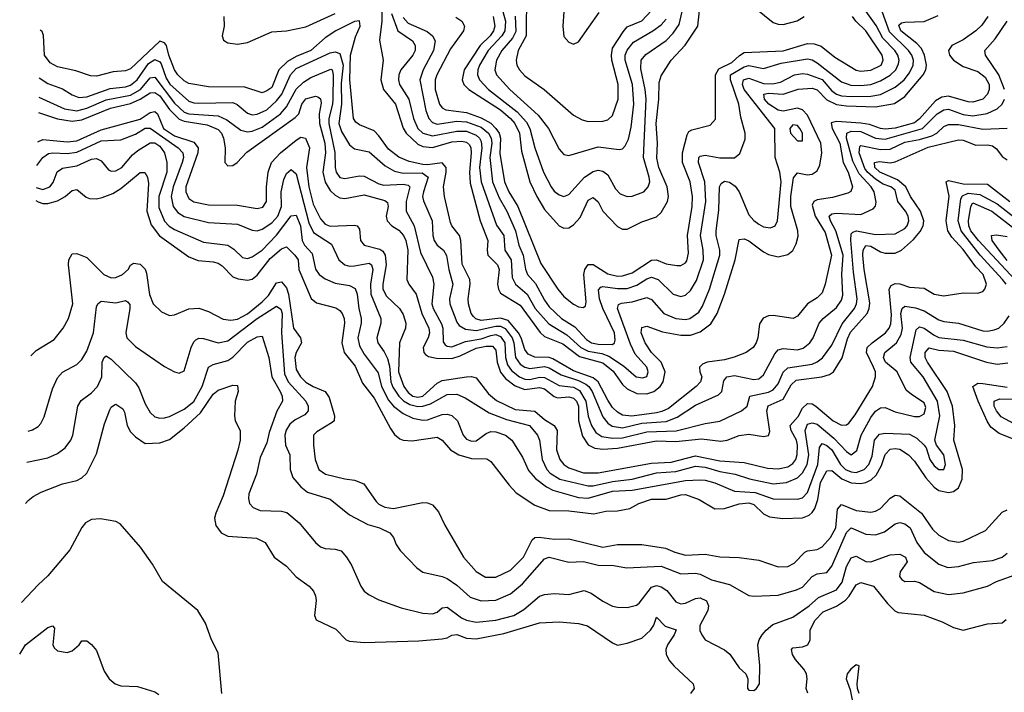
# Model space of a CAD drawing. Header units: inches. Extents: x 884549 to 1028252, y 526810 to 653624.
# Tile 33 of 256: x 924115 to 928159, y 561875 to 564636. Entities that reach past the tile are written whole.
import ezdxf

# ---------------------------------------------------------------- set-up
doc = ezdxf.new("R2010")
doc.units = ezdxf.units.IN
doc.header["$MEASUREMENT"] = 0
doc.layers.add('A9526', color=7, linetype='Continuous')

msp = doc.modelspace()

# ---------------------------------------------------------------- linework, layer by layer
at = {"layer": 'A9526', "color": 5}
for points, elevation in [([(926059.2, 564650), (926066.2, 564610), (926061.1, 564590), (926047.3, 564570), (926005.4, 564530), (925940.3, 564430), (925932, 564390), (925938.9, 564370), (925959.4, 564350), (926090, 564266.5), (926131, 564230.9), (926147.9, 564210), (926167.1, 564170), (926176.1, 564096.1), (926210, 563970.8), (926238.2, 563910), (926270, 563856.6), (926330, 563790.1), (926350, 563780.8), (926370, 563781.4), (926390, 563793.4), (926416.1, 563823.9), (926450, 563894.8), (926470, 563906), (926490, 563887.9), (926510.1, 563850), (926570, 563786.8), (926590, 563776.3), (926610, 563776.8), (926670, 563806.1), (926730, 563827), (926750, 563845.3), (926776, 563890), (926779, 563910), (926773.4, 563950), (926739.4, 564030), (926731.9, 564068.1), (926734.4, 564130), (926729, 564210), (926740.4, 564310), (926741.4, 564378.6), (926750, 564405.8), (926790.4, 564470), (926848.3, 564531.7), (926900.4, 564610), (926919.1, 564790)], 2620), ([(926197, 564750), (926195.5, 564570), (926162.5, 564510), (926153.8, 564470), (926156.9, 564450), (926166.9, 564430), (926190, 564405.7), (926268.4, 564350), (926390, 564244.7), (926425.4, 564225.4), (926450, 564218.6), (926510, 564219.4), (926530, 564224.8), (926550, 564242.8), (926572.9, 564310), (926573.3, 564370), (926547.1, 564470), (926545.3, 564490), (926550, 564518.9), (926592.9, 564587.1), (926610, 564606.7), (926670, 564631.7), (926710, 564674.6)], 2680), ([(926099, 564670), (926110.3, 564630), (926107.1, 564590), (926094.5, 564570), (926038.9, 564510), (926003.6, 564450), (925996.3, 564430), (925995.7, 564410), (926003.8, 564390), (926040.7, 564350), (926158.6, 564258.6), (926196.2, 564216.2), (926210.4, 564190), (926230, 564110.3), (926266.1, 564010), (926297, 563950), (926310, 563932.7), (926330, 563917.1), (926350, 563910.2), (926370, 563918), (926435, 563990), (926470, 564013.5), (926490, 564018.3), (926510, 564014.5), (926530, 563998.9), (926562, 563942), (926581, 563921), (926610, 563910.1), (926630, 563911.3), (926678.2, 563930), (926696.4, 563950), (926702.4, 563970), (926700.5, 563990), (926676.6, 564070), (926687.3, 564310), (926683.9, 564350), (926666, 564434), (926667.4, 564470), (926686.4, 564493.6), (926770, 564551.5), (926798.7, 564581.3), (926823.1, 564616.9), (926849.3, 564730)], 2640), ([(927110, 564705.4), (927210, 564625.3), (927230, 564618.1), (927250, 564617.2), (927308.5, 564631.5), (927336.2, 564650)], 2620), ([(924953, 564650), (924954.3, 564610), (924946.3, 564570), (924952, 564552), (924970, 564541.8), (925010, 564535.3), (925050, 564542.5), (925150, 564585.8), (925210, 564590.4), (925290, 564607.4), (925410, 564661.5)], 2520), ([(925602.3, 564690), (925602.7, 564630), (925592.8, 564552.8), (925607.7, 564470), (925598.3, 564390), (925608.6, 564350), (925658.2, 564290), (925690, 564191.6), (925702.7, 564170), (925750, 564124.6), (925770, 564115), (925810, 564111.5), (925890, 564135.4), (925930, 564138), (925950, 564133.2), (925962, 564122), (925968.3, 564110), (925969.1, 564090), (925962.4, 564010), (925965.6, 563965.6), (926006.1, 563810), (926037.6, 563730), (926034.1, 563690), (926037.3, 563670), (926077.5, 563630), (926084.4, 563610), (926077.7, 563550), (926080.9, 563530), (926090, 563513.1), (926170, 563464.3), (926252.5, 563352.5), (926270, 563335.9), (926345.1, 563305.1), (926413.4, 563253.4), (926510, 563227), (926552.6, 563192.6), (926590, 563137.9), (926610, 563120.7), (926650, 563101.6), (926690, 563100.6), (926719.1, 563110), (926745, 563130), (926757.9, 563150), (926765.2, 563190), (926748.9, 563230), (926709.9, 563270), (926683.3, 563310), (926667.7, 563350), (926670, 563372.8), (926690, 563378.5), (926755, 563355), (926830, 563340.5), (926870, 563340.8), (926910, 563355), (926952.8, 563387.2), (926979.7, 563430), (927010.2, 563509.8), (927054, 563650), (927070, 563733.7), (927090, 563737.1), (927110, 563728.7), (927170, 563682.7), (927190, 563672.2), (927230, 563662.6), (927270, 563671.6), (927290, 563689.3), (927304.3, 563715.7), (927312.5, 563747.5), (927310.9, 563770), (927282.1, 563870), (927282.6, 563910), (927292.7, 563987.3), (927310, 564008.1), (927350, 563999), (927370, 564001.9), (927390, 564015.6), (927400.6, 564039.4), (927409.4, 564090), (927405.7, 564130), (927350, 564244.4), (927330, 564266.3), (927310, 564272.4), (927250, 564261.2), (927230, 564264.3), (927191.7, 564290), (927173.9, 564310), (927171.4, 564330), (927190, 564334.7), (927250, 564331.2), (927311.7, 564351.7), (927370, 564355.3), (927390, 564348.3), (927430, 564307.5), (927470, 564288.2), (927510, 564282.4), (927630, 564278.6), (927707.3, 564292.6), (927750, 564320.9), (927825.1, 564410), (927835.8, 564430), (927839.3, 564450), (927830.9, 564490), (927818, 564518), (927799.1, 564539.1), (927733.3, 564590), (927725.6, 564614.4), (927736.2, 564623.8), (927750, 564626.5), (927830, 564629.5), (927886.5, 564653.5)], 2520), ([(925642.1, 564662.1), (925668.2, 564590), (925728.5, 564550), (925739.7, 564530), (925738.8, 564510), (925730, 564490.6), (925680.8, 564430), (925671.8, 564410), (925670.1, 564390), (925675.3, 564370), (925712.5, 564310), (925731.9, 564230), (925749.7, 564190), (925770, 564169.8), (925810, 564159), (925910, 564179.3), (925950, 564178.6), (925990, 564162), (926003.2, 564150), (926010, 564136.4), (926013, 564110), (926003.7, 564030), (926009.6, 563970), (926073, 563793), (926102.9, 563750), (926107.9, 563690), (926132.8, 563650), (926138, 563578), (926151, 563551), (926198.5, 563510), (926232.4, 563450), (926288.2, 563388.2), (926362.2, 563342.2), (926419.4, 563290), (926450, 563275.8), (926505.5, 563265.5), (926534.6, 563254.6), (926595.2, 563215.2), (926647.1, 563170), (926674.2, 563165.8), (926690, 563171.8), (926695.5, 563190), (926690, 563209.7), (926642.7, 563262.7), (926623.5, 563303.5), (926569.9, 563450), (926573.7, 563466.3), (926587, 563473), (926630, 563477.5), (926690, 563495.4), (926710, 563487.1), (926760.1, 563430), (926810.1, 563410.1), (926850, 563405.6), (926867.1, 563410), (926904.2, 563435.8), (926919.7, 563460.3), (926948.6, 563530), (926990.3, 563670), (926990.6, 563690), (926975.8, 563750), (926975.6, 563770), (926985.9, 563854.1), (926989, 563950), (926996, 563964), (927010, 563973), (927030, 563969.2), (927053.2, 563953.2), (927069.7, 563930), (927110, 563835.5), (927130, 563811.9), (927150, 563796.8), (927170, 563786), (927198, 563782), (927217.2, 563790), (927227.8, 563810), (927242.8, 563970), (927237, 564010), (927218.1, 564070), (927216.4, 564190), (927090.7, 564350), (927083.4, 564370), (927087.6, 564390), (927110, 564396.2), (927170, 564374.3), (927206.4, 564373.6), (927239.6, 564380.4), (927297.6, 564410), (927330, 564414.8), (927350, 564412.3), (927410, 564390.5), (927450, 564344.9), (927470, 564331.1), (927490, 564324), (927530, 564320.7), (927610, 564322.5), (927650.5, 564329.5), (927710, 564358.8), (927747.7, 564390), (927770, 564418.1), (927784.7, 564450), (927785.4, 564470), (927779.5, 564490), (927765.4, 564510), (927686.7, 564586.7), (927656.7, 564670)], 2540), ([(925690, 564645.7), (925710, 564622.4), (925788.4, 564588.4), (925810.1, 564570.1), (925820.9, 564550), (925813.8, 564510), (925771.6, 564430), (925758.1, 564390), (925783.2, 564263.2), (925795.3, 564230), (925810, 564214.7), (925830, 564207.9), (925910, 564220.2), (925950, 564216.6), (926010, 564194.4), (926039.8, 564170), (926051.4, 564150), (926054, 564130), (926046, 564070), (926057.1, 563970), (926084.5, 563904.5), (926115.2, 563850), (926151.8, 563770), (926165.1, 563710), (926183.3, 563670), (926192.2, 563612.2), (926200.8, 563590), (926233, 563553), (926270, 563484.3), (926290, 563457.6), (926340.3, 563410), (926394.7, 563374.7), (926443.2, 563323.2), (926463.8, 563310), (926490, 563303.6), (926550, 563303.1), (926557.8, 563310), (926560, 563320), (926557.5, 563350), (926510.2, 563450), (926496.3, 563490), (926492.5, 563527.5), (926502, 563538), (926510, 563541.5), (926570, 563532.5), (926610, 563533.3), (926650, 563545.7), (926690, 563572.9), (926710, 563579.5), (926737.4, 563570), (926798.8, 563510), (926830, 563499.2), (926850, 563504.8), (926870, 563524.1), (926894.7, 563565.3), (926923.3, 563650), (926922.2, 563690), (926910.8, 563750), (926932.4, 563890), (926928.2, 563970), (926903.1, 564050), (926904.6, 564070), (926910, 564075.6), (926930, 564080.1), (926990, 564069.2), (927050.6, 564069.4), (927072.6, 564087.4), (927094.3, 564145.7), (927094.2, 564170), (927076.3, 564236.3), (927067.8, 564290), (927034.4, 564390), (927034.2, 564410), (927090, 564442.3), (927110, 564447.6), (927170, 564436.1), (927242.6, 564457.4), (927350, 564475.2), (927370, 564471.9), (927390, 564459.6), (927490, 564380.8), (927527.9, 564367.9), (927570, 564366.7), (927610, 564370.9), (927650, 564384.9), (927690, 564407.9), (927712.6, 564430), (927724.5, 564455.5), (927726.5, 564470), (927721, 564490), (927709.3, 564510), (927660.4, 564560.4), (927633.1, 564613.1), (927592, 564670)], 2560), ([(926349.6, 564670), (926345.5, 564610), (926350, 564567.2), (926370, 564543.8), (926390, 564535.9), (926410, 564545), (926494.4, 564665.6)], 2720), ([(928091.1, 564648.9), (928066, 564614), (928041.4, 564590), (927990, 564553), (927943.7, 564530), (927929.2, 564510), (927934, 564490), (927950, 564469.9), (927990, 564444.8), (928050, 564424.2), (928080.3, 564400.3), (928096.2, 564370), (928096.9, 564350), (928089.5, 564330), (928069.9, 564310), (928030, 564297.6), (928010, 564298.9), (927930, 564321.9), (927902, 564318), (927876.8, 564303.2), (927811, 564229), (927790, 564213.5), (927711, 564191), (927670, 564187.1), (927650, 564189.8), (927605.4, 564205.4), (927570, 564210.9), (927470, 564217.7), (927447.3, 564212.7), (927452.4, 564190), (927483.1, 564130), (927496.7, 564050), (927517, 564010), (927535.2, 563950), (927528.8, 563931.2), (927515.7, 563924.3), (927453.2, 563906.7), (927390, 563896.8), (927376.9, 563890), (927370, 563875.3), (927381.9, 563830), (927423.1, 563763.1), (927448.7, 563670), (927423.5, 563550), (927410, 563514.7), (927390, 563494.4), (927350.3, 563469.7), (927310, 563419.1), (927291.2, 563408.8), (927210, 563422), (927190, 563420.1), (927168.5, 563411.5), (927152.7, 563387.3), (927146, 563330), (927140.2, 563310), (927126.6, 563290), (927098.7, 563270), (927049.9, 563250.1), (927010, 563239.7), (926938, 563230), (926918.7, 563221.3), (926906.5, 563210), (926907.7, 563190), (926915.8, 563170), (926910.4, 563150), (926892.7, 563130), (926779.7, 563040.3), (926752.7, 563027.3), (926730, 563022.4), (926629.1, 563009.1), (926590, 563012.4), (926570, 563024.5), (926550, 563044.6), (926530, 563073.9), (926491, 563150), (926470, 563166), (926390, 563195), (926304.2, 563244.2), (926289.3, 563249.3), (926230, 563251.2), (926203.5, 563263.4), (926190, 563282.3), (926174.4, 563330), (926163, 563350), (926120.8, 563400.8), (926090, 563410.7), (926010, 563401.3), (925988.3, 563408.3), (925978.1, 563418.1), (925969.4, 563430), (925958.2, 563470), (925956.1, 563490), (925965.4, 563550), (925963.8, 563570), (925932.7, 563632.7), (925927.3, 563730), (925921.7, 563750), (925889.5, 563789.5), (925883.5, 563803.5), (925860.1, 563910), (925855.5, 563950), (925867, 564010), (925866.6, 564030), (925850, 564049), (925790, 564040.1), (925770, 564041.2), (925714, 564054), (925671.4, 564071.4), (925630, 564105.2), (925590, 564159.9), (925570, 564179.6), (925510, 564204), (925495.1, 564215.1), (925485.4, 564230), (925470.6, 564390), (925473.4, 564490), (925494.6, 564565.4), (925513.6, 564610), (925510, 564632.1), (925490, 564629.3), (925412.9, 564590), (925370, 564561.7), (925310.4, 564509.6), (925250, 564485), (925214.9, 564465.1), (925179, 564430), (925150, 564358.6), (925130, 564343.9), (925110, 564336.6), (925039.3, 564359.3), (924890, 564360.8), (924810, 564374.5), (924790, 564385.4), (924764.3, 564410), (924751.1, 564431.1), (924727.5, 564490), (924718, 564530), (924710, 564541.7), (924690, 564548.3), (924570, 564435.1), (924550, 564427), (924498.3, 564421.7), (924430, 564404.3), (924405.3, 564405.3), (924346, 564426), (924270, 564442.7), (924239.5, 564459.5), (924217.3, 564490), (924211.9, 564571.9), (924207.3, 564587.3), (924198.4, 564592.8)], 2480), ([(925906.3, 564646.3), (925930.7, 564630), (925941, 564610), (925937, 564590), (925883.8, 564516.2), (925827.8, 564410), (925821.7, 564390), (925821.2, 564350), (925838.7, 564290), (925850, 564274), (925865.6, 564265.6), (925950, 564255.9), (926010, 564232.7), (926050, 564210.9), (926070.9, 564190), (926083.8, 564170), (926089.7, 564150), (926086.8, 564086.8), (926106.6, 563970), (926124.2, 563930), (926160.9, 563870), (926255.6, 563635.6), (926324.6, 563530), (926350, 563500.1), (926390, 563467.9), (926410, 563457.9), (926430, 563454.2), (926438, 563462), (926441.7, 563478.3), (926431.8, 563590), (926436.1, 563610), (926450, 563631.6), (926470, 563631.5), (926530, 563592.4), (926570, 563583.9), (926590, 563584.5), (926630, 563596.3), (926710, 563649.1), (926730, 563649.7), (926770, 563634.2), (926813.1, 563626.9), (926830, 563626.6), (926850, 563638.4), (926854.2, 563645.8), (926862.2, 563677.8), (926857.7, 563750), (926876.2, 563870), (926878.2, 563910), (926869.1, 563970), (926836.8, 564050), (926837.2, 564090), (926856.1, 564163.9), (926863.2, 564176.8), (926875.3, 564184.7), (926950, 564203.9), (926971.9, 564228.1), (926972.9, 564410), (926985.7, 564434.3), (927040.1, 564459.9), (927070.5, 564489.5), (927090, 564501.3), (927251, 564509), (927350, 564538.7), (927377.3, 564537.3), (927407.1, 564527.1), (927462.7, 564482.7), (927550, 564429), (927570, 564424.6), (927610, 564428.8), (927652.6, 564450), (927661.1, 564470), (927656.8, 564490), (927590.6, 564590), (927549.5, 564630), (927535.2, 564650)], 2580), ([(926150.2, 564650.2), (926151.9, 564588.1), (926138.9, 564561.1), (926094.7, 564510), (926073.5, 564470), (926065.6, 564430), (926073, 564410), (926127.3, 564350), (926243.9, 564243.9), (926286, 564190), (926330, 564104.7), (926350, 564083.5), (926370, 564078.5), (926490, 564114.2), (926576.9, 564103.1), (926590, 564105.8), (926601.8, 564118.2), (926614.8, 564145.2), (926625.6, 564194.4), (926636.6, 564290), (926631.2, 564370), (926601.7, 564470), (926601.4, 564490), (926609.4, 564510.6), (926636.2, 564543.8), (926714.8, 564590), (926750, 564615.7), (926770, 564638.5)], 2660), ([(928159, 564350), (928136.8, 564410), (928081.1, 564490), (928079, 564510), (928121.7, 564558.3), (928170, 564630.2)], 2460), ([(924195.2, 564397.1), (924230, 564374.2), (924290, 564351.8), (924330, 564327.5), (924357.5, 564317.5), (924390, 564319.9), (924485.8, 564354.2), (924550, 564360.8), (924570, 564367.3), (924597.9, 564390), (924643.3, 564456.7), (924670, 564472.8), (924690, 564463.1), (924695.4, 564455.4), (924716.8, 564396.8), (924731.8, 564371.8), (924810, 564302.1), (924830, 564294.7), (924850, 564293.9), (924990, 564296), (925008, 564288), (925050, 564252.9), (925070, 564246.1), (925090, 564247.8), (925130, 564266.9), (925170, 564302.9), (925191.1, 564330), (925227, 564410), (925250, 564435.6), (925390, 564500.2), (925410, 564504.3), (925430, 564497.8), (925443.7, 564450), (925435.7, 564375.7), (925436.1, 564290), (925425.8, 564210), (925436.9, 564176.9), (925470, 564122.2), (925490, 564106.7), (925550, 564094.1), (925615.8, 564035.8), (925654, 564014), (925690, 564006.3), (925767.4, 564007.4), (925792.9, 563990), (925772.7, 563930), (925769.7, 563910), (925772.8, 563892.8), (925808.9, 563810), (925812.3, 563750), (925817.6, 563730), (925830, 563710.9), (925855.4, 563690), (925868, 563668), (925877.1, 563610), (925893.8, 563550), (925879.9, 563490), (925882.1, 563470), (925910, 563394.7), (925920.2, 563380.2), (925945.9, 563365.9), (925990, 563359.9), (926070, 563377.6), (926090, 563377.6), (926108.4, 563368.4), (926137.4, 563330), (926144.9, 563310), (926151.7, 563250), (926170, 563222.1), (926190, 563209), (926210, 563204.1), (926270, 563211.9), (926290, 563207.2), (926338.3, 563178.3), (926410, 563154.8), (926439.6, 563139.6), (926452.3, 563130), (926465.8, 563110), (926510, 563005.1), (926530, 562979.4), (926547.7, 562967.7), (926590, 562960.4), (926670, 562979.2), (926770, 562987.1), (926815.1, 563004.9), (926890, 563053), (926984.5, 563095.5), (926998.8, 563110), (927007, 563153), (927019.8, 563170), (927050, 563174.8), (927130, 563158.7), (927150, 563161.5), (927170, 563178.5), (927216.2, 563263.8), (927230, 563281), (927250, 563286.3), (927310, 563281.5), (927332.3, 563287.7), (927360.2, 563310), (927373.4, 563330), (927397.7, 563390), (927414.3, 563410), (927470, 563455.1), (927490, 563484.6), (927495.1, 563504.9), (927491, 563591), (927496.4, 563670), (927466.9, 563770), (927445.3, 563810), (927439.9, 563830), (927450, 563838.7), (927470, 563841.3), (927570, 563836.9), (927619.8, 563860.2), (927629.2, 563870.8), (927633.1, 563886.9), (927624.8, 563930), (927612.3, 563950), (927562.9, 564002.9), (927536.1, 564056.1), (927510.4, 564149.6), (927512.3, 564170), (927530, 564178.8), (927570, 564176.9), (927630, 564150), (927670, 564145.9), (927822.4, 564190), (927882.7, 564250), (927910, 564266.5), (927930, 564268.6), (927990, 564247.7), (928030, 564242.1), (928089, 564251.1), (928129.7, 564270.3), (928149.9, 564290.1), (928160.1, 564310)], 2460), ([(924194, 564318.9), (924299, 564270), (924350, 564262), (924390, 564272.7), (924470, 564307.2), (924570, 564326.2), (924610.5, 564350), (924650, 564397.7), (924670, 564399.8), (924750, 564293.2), (924790, 564256.6), (924810, 564249.9), (924930, 564241.1), (924965, 564225), (925022.9, 564182.9), (925050, 564176), (925070, 564178.7), (925110, 564195.4), (925186.4, 564250), (925210, 564278), (925250, 564350.9), (925280.1, 564379.9), (925310, 564398.7), (925393.3, 564433.3), (925398.6, 564430), (925402.7, 564410), (925400.7, 564310), (925399.8, 564290), (925383.8, 564230), (925384.3, 564210), (925409.6, 564090.4), (925410.1, 564030), (925414.8, 564010), (925430, 563987.8), (925450, 563984.6), (925510, 563995.2), (925530, 563993.8), (925590, 563962.4), (925610, 563956.4), (925690, 563960.8), (925710, 563956.6), (925717, 563950), (925701.7, 563890), (925702.5, 563850), (925735.5, 563790), (925760.9, 563680.9), (925810, 563578.7), (925815.1, 563550), (925807.5, 563470), (925812.4, 563450), (925847.6, 563387.6), (925852.1, 563370), (925853.8, 563313.8), (925861.7, 563301.7), (925870, 563295.2), (925890, 563293.8), (925945.4, 563314.6), (926010, 563326.5), (926050, 563339.9), (926070, 563343.5), (926090, 563336.2), (926107.1, 563310), (926110.2, 563250), (926118.9, 563218.9), (926135.4, 563195.4), (926167.5, 563170), (926190, 563160.3), (926210, 563158.8), (926250, 563168.4), (926270, 563167.5), (926330, 563134), (926390, 563128.2), (926414.5, 563114.5), (926440.6, 563070), (926450, 563008.1), (926462.8, 562970), (926481.5, 562941.5), (926505.6, 562925.6), (926550, 562918.5), (926590, 562919.3), (926690, 562943.9), (926811.5, 562948.5), (926930, 562978.4), (926990, 562987.8), (927078.7, 563030), (927103.2, 563050), (927113.6, 563090), (927190, 563106.8), (927210, 563117), (927230, 563141), (927250.4, 563189.6), (927270, 563206.7), (927370, 563222.3), (927390, 563230.9), (927411.4, 563248.6), (927450, 563299.8), (927492.5, 563387.5), (927542.9, 563450), (927551.7, 563470), (927554, 563490), (927539.3, 563599.3), (927528.3, 563731.7), (927530, 563756.5), (927536, 563764), (927551.1, 563768.9), (927630, 563754.3), (927710, 563756.7), (927750, 563779.6), (927759.3, 563790), (927766.3, 563810), (927763.7, 563830), (927753.5, 563850), (927721.5, 563890), (927710, 563936.3), (927692.7, 563950), (927661.6, 563961.6), (927630, 563981.2), (927596.6, 564010), (927585.6, 564025.6), (927563.3, 564090), (927564.9, 564115.1), (927570, 564119.6), (927650, 564102.7), (927690, 564104.4), (927750, 564134), (927810, 564144.2), (927860.8, 564159.2), (927881.5, 564170), (927910, 564198), (927930, 564206.1), (927970, 564205.4), (928070, 564186.8), (928170, 564191.4)], 2440), ([(924192.7, 564255), (924269.7, 564229.7), (924330, 564219.2), (924370, 564225.1), (924487.4, 564272.6), (924570, 564292.3), (924610, 564309.5), (924650, 564336.1), (924670, 564337.4), (924690, 564323.2), (924730, 564267.6), (924770, 564227.6), (924790, 564219.3), (924885.3, 564205.3), (924930, 564185.1), (924943.3, 564170), (924951.6, 564150), (924958.8, 564110), (924956.9, 564050), (924970, 564036.9), (924990, 564037.7), (925008.5, 564050), (925048.2, 564091.8), (925245.8, 564234.2), (925260.7, 564250), (925274, 564290), (925290, 564312), (925330, 564322.9), (925339.2, 564319.2), (925350, 564311.8), (925353, 564293), (925344.1, 564250), (925345.6, 564210), (925368.1, 564130), (925370.4, 564090), (925360.5, 564010), (925369.6, 563969.6), (925390, 563935.6), (925410, 563915.3), (925430, 563904.4), (925450, 563901.9), (925530, 563917), (925614.5, 563894.5), (925626.1, 563886.1), (925628.2, 563870), (925620.5, 563830), (925623.4, 563810), (925643.5, 563790), (925672.5, 563772.5), (925690.9, 563750.9), (925700.8, 563730), (925708.8, 563690), (925704.7, 563570), (925713.1, 563550), (925743.4, 563510), (925766.2, 563430), (925795.7, 563370), (925797.9, 563350), (925792.5, 563330), (925772.3, 563290), (925775.1, 563270), (925781.8, 563261.8), (925793.9, 563253.9), (925827, 563247.1), (925890, 563245.2), (925924.4, 563255.6), (925990, 563287.1), (926030, 563296.4), (926056.2, 563296.2), (926070, 563279.7), (926075.6, 563230), (926089.4, 563189.4), (926110, 563163.2), (926150, 563132.5), (926190, 563117.8), (926250, 563126.2), (926270, 563120.8), (926310, 563089.2), (926324.1, 563084.1), (926370, 563087.5), (926390, 563082.9), (926401.9, 563070), (926410, 563050), (926410, 562990), (926426.8, 562926.8), (926450, 562890.5), (926477, 562877), (926510, 562872.9), (926570, 562876.5), (926730, 562907.3), (926810, 562904.2), (926915.1, 562915.1), (926994.3, 562905.7), (927020.3, 562910), (927070, 562928.5), (927110, 562934.7), (927170, 562924.6), (927190, 562928.8), (927195.1, 562944.9), (927183.3, 563030), (927188.7, 563051.3), (927250, 563078.5), (927282.8, 563137.1), (927304, 563156), (927409.9, 563170), (927440.7, 563179.3), (927457.4, 563190), (927492.2, 563247.8), (927514.5, 563325.5), (927526.9, 563353.1), (927595.3, 563430), (927603.9, 563450), (927606.4, 563473.6), (927583, 563610), (927577.7, 563670), (927578.6, 563690), (927590, 563708.7), (927610, 563705.8), (927650, 563683.4), (927670, 563677.2), (927710, 563678.3), (927736.7, 563690), (927786.1, 563733.9), (927813.8, 563766.2), (927825, 563790), (927828, 563810), (927814.4, 563850), (927774.1, 563910), (927754.8, 563950), (927719.5, 563979.5), (927647.5, 564010), (927627, 564030), (927625.8, 564050), (927645.9, 564054.1), (927690, 564048.6), (927710, 564052.5), (927846.7, 564113.3), (927970, 564142.6), (927990, 564142.3), (928041.6, 564121.6), (928090, 564122.3), (928110, 564117.9), (928126.1, 564106.1), (928150, 564075.1), (928170, 564061.5)], 2420), ([(924188.8, 564135.5), (924210, 564144.1), (924310, 564135), (924350, 564139), (924450, 564184.6), (924610, 564228.3), (924650, 564255.3), (924670, 564259.3), (924681.3, 564250), (924704.9, 564190), (924750, 564160), (924830, 564133.2), (924848.2, 564110), (924846.5, 564090), (924796.6, 563950), (924796.5, 563930), (924810, 563902.3), (924830, 563888.9), (924890, 563875.9), (925010, 563875.3), (925090, 563860.8), (925113.2, 563866.8), (925128, 563890), (925127.9, 563950), (925134.9, 564010), (925148.8, 564050), (925186.5, 564090), (925250, 564141), (925270, 564154.2), (925289, 564150), (925304.7, 564110), (925292.7, 564030), (925302.5, 563950), (925319.5, 563879.5), (925350, 563818.1), (925370, 563797.2), (925390, 563789.1), (925490, 563793.1), (925500.8, 563790), (925510, 563775.8), (925514.2, 563730), (925529.5, 563710), (925593.7, 563693.7), (925605.6, 563685.6), (925615.8, 563670), (925620.5, 563630), (925605.7, 563550), (925606.9, 563530), (925621.7, 563501.7), (925675.3, 563450), (925690, 563425.3), (925700.7, 563390), (925699.7, 563370), (925675.3, 563310), (925670, 563190), (925692.5, 563130), (925710, 563105.7), (925730, 563090.3), (925750, 563086.3), (925770, 563090.9), (925830, 563144.6), (925850, 563154.3), (925950.4, 563170.4), (925970, 563171.8), (925990, 563165.5), (926040.5, 563100.5), (926072.5, 563072.5), (926150, 563036.2), (926230, 563028.8), (926270, 562995), (926310.5, 562970.5), (926321.7, 562950), (926320.2, 562870), (926332.9, 562830), (926350.1, 562810), (926370, 562796.5), (926430, 562776.3), (926490, 562776.2), (926710, 562815.1), (926790, 562820.1), (926890, 562845.2), (926990, 562825.1), (927090, 562818.6), (927185.6, 562794.4), (927230, 562791.6), (927270, 562801), (927290, 562814), (927301.9, 562830), (927308.5, 562851.5), (927308.8, 562890), (927305.1, 562910), (927283.5, 562950), (927279.6, 562970), (927312.3, 563007.7), (927330, 563041.6), (927350, 563060.6), (927370, 563058.7), (927384.2, 563050), (927456, 562990), (927490, 562971), (927510, 562972.6), (927519.9, 562980.1), (927546.4, 563013.6), (927617.7, 563130), (927629.9, 563170), (927629.2, 563190), (927622.1, 563210), (927592.2, 563270), (927596.1, 563290), (927615.6, 563310), (927670.7, 563350), (927686.5, 563370), (927693, 563387), (927695.4, 563424.6), (927685.8, 563530), (927694.4, 563545.6), (927710, 563552.7), (927730, 563551.3), (927770, 563538.7), (927830, 563534.4), (927870, 563509.5), (927910, 563502), (927990, 563514.4), (928050, 563514), (928070, 563520.9), (928079.1, 563530), (928086.2, 563550), (928072.1, 563590), (928042.2, 563622.2), (927990, 563693.1), (927943.3, 563743.3), (927927, 563770), (927919.9, 563810), (927931.7, 563911.7), (927919.7, 563970), (927930, 563975.8), (927990, 563962.5), (928090, 563961.7), (928181, 563890)], 2380), ([(924185.6, 564037.4), (924210.5, 564070), (924233.7, 564086.3), (924250.3, 564089.7), (924310, 564087.1), (924350, 564092.1), (924450, 564139.1), (924530, 564142.9), (924590, 564166.3), (924630, 564190.9), (924650, 564190.4), (924765.9, 564110), (924785.2, 564090), (924787.3, 564070), (924782.2, 564050), (924745.2, 563950), (924736.4, 563910), (924744.9, 563870), (924764.2, 563844.2), (924790, 563828.3), (924890, 563804.2), (925010, 563797.4), (925070, 563772), (925090, 563770.1), (925110, 563775.7), (925150, 563802.6), (925174.6, 563830), (925189.9, 563870), (925188.5, 563930), (925200, 563980), (925210, 564005), (925230, 564021), (925250, 564003.6), (925302, 563802), (925322, 563762), (925395.3, 563715.3), (925425.7, 563650), (925450, 563630.1), (925470, 563624.6), (925490, 563625.5), (925550, 563636.4), (925559.1, 563630), (925564.8, 563610), (925555.3, 563550), (925556.8, 563510), (925598, 563410), (925597.8, 563390), (925582.2, 563330), (925585.4, 563310), (925612.4, 563272.4), (925625.3, 563245.3), (925633.1, 563213.1), (925638.6, 563150), (925646.9, 563126.9), (925671.3, 563090), (925691.4, 563071.4), (925716.9, 563056.9), (925750, 563048.8), (925770, 563049.3), (925801.4, 563058.6), (925870, 563097.3), (925910, 563098.4), (925944.4, 563084.4), (926042.7, 563022.7), (926114.6, 562994.6), (926209.3, 562970), (926241.1, 562930), (926249.3, 562909.3), (926260.8, 562830), (926280.3, 562790), (926293.9, 562773.9), (926333.5, 562750), (926450, 562722.5), (926470, 562722.4), (926550, 562740.4), (926629.8, 562749.8), (926730, 562775.2), (926810, 562781.7), (926890, 562803.1), (926930, 562799.5), (926990, 562781.3), (927052.7, 562770), (927111.6, 562751.6), (927210, 562730.1), (927263.9, 562736.1), (927310, 562755.2), (927330, 562775.7), (927349.2, 562810), (927355.7, 562850), (927341.4, 562950), (927350, 562975.6), (927370, 562981), (927390, 562975.1), (927458.2, 562918.2), (927510, 562863.1), (927530, 562850.1), (927552.9, 562867.1), (927571.2, 562930), (927610, 563003.5), (927630, 563029.5), (927650, 563042.1), (927670, 563044.1), (927710, 563025.7), (927790, 563007.1), (927810, 563006.8), (927830, 563018.6), (927836.4, 563043.6), (927830, 563062.7), (927776.9, 563096.9), (927755.8, 563115.8), (927718.1, 563190), (927670.8, 563230), (927663, 563250), (927668.1, 563270), (927715.5, 563310), (927735.7, 563344.3), (927740.2, 563370), (927734.3, 563430), (927739.9, 563450), (927750, 563460.3), (927793.8, 563453.8), (927830, 563440.6), (927890, 563404.2), (927910, 563397.5), (927970, 563390.1), (928070, 563359.5), (928090, 563357.6), (928117.4, 563362.6), (928135.7, 563370), (928158.7, 563390), (928179.2, 563420.8)], 2360), ([(924182.7, 563947.7), (924210, 563939.3), (924238.9, 563950), (924252, 563968), (924268.3, 564011.7), (924290, 564026.6), (924350, 564035.8), (924410, 564063.1), (924430, 564066.7), (924450, 564057.3), (924479.8, 564019.8), (924490, 564014.3), (924510, 564016.4), (924533.8, 564030), (924578.7, 564081.3), (924600.6, 564099.4), (924650, 564131), (924670, 564131.1), (924690, 564117.2), (924708.9, 564090), (924719.7, 564050), (924719.3, 564010), (924686.9, 563910), (924685.6, 563865.5), (924709.3, 563809.3), (924728.3, 563788.3), (924750, 563774.7), (924870, 563722.9), (924970, 563710.1), (924994.4, 563694.4), (925030, 563660.1), (925050, 563656.4), (925070, 563662.6), (925110, 563690.1), (925170, 563751.1), (925230, 563831.2), (925250, 563833.5), (925267.7, 563790), (925274.3, 563730), (925283.9, 563710), (925316.7, 563676.7), (925330, 563611.6), (925344.7, 563590), (925370, 563572.7), (925410, 563554.7), (925470, 563545), (925493.1, 563533.1), (925501.1, 563510), (925507.9, 563450), (925517.7, 563410), (925517.8, 563390), (925503.8, 563330), (925510, 563296.9), (925530, 563262.4), (925586.6, 563186.6), (925600.5, 563130), (925630, 563074.1), (925650, 563049.3), (925690, 563020.1), (925730, 563000.8), (925770, 562991.5), (925790, 562993.2), (925850, 563014.7), (925870, 563016.9), (925890, 563010.6), (925912.3, 562990), (925936.2, 562930), (925950, 562913.7), (925970, 562905.2), (925990, 562907.5), (926030, 562937.1), (926050, 562945.6), (926070, 562944.8), (926110.2, 562930), (926135.7, 562910), (926179.6, 562839.6), (926204.8, 562784.8), (926232.7, 562752.7), (926278.5, 562718.5), (926304.7, 562704.7), (926410, 562675.2), (926450, 562672.2), (926550, 562700.3), (926630, 562704.2), (926850, 562744.1), (926910, 562746.5), (926930, 562746.2), (926970, 562734.7), (927050, 562700.8), (927135.1, 562695.1), (927210, 562668.7), (927310, 562667.9), (927330, 562673.7), (927350, 562695.3), (927393.1, 562810), (927400.3, 562879.7), (927410, 562896.3), (927430, 562888.4), (927450, 562870.9), (927485.7, 562810), (927505.9, 562790), (927530, 562779.3), (927550, 562777.8), (927583.6, 562790), (927602.5, 562810), (927615.4, 562844.6), (927625.9, 562910), (927645.8, 562934.2), (927670, 562938.1), (927770, 562935.2), (927798.9, 562918.8), (927829.7, 562889.7), (927838.4, 562878.4), (927852.3, 562830), (927870, 562805.1), (927890, 562789.6), (927910.5, 562790), (927917.2, 562810), (927910.3, 562850), (927880.6, 562890), (927874, 562910), (927894.5, 563010), (927885, 563070), (927825.7, 563170), (927774.7, 563230), (927772.1, 563250), (927797.3, 563362.7), (927810, 563375.9), (927830, 563370.4), (927870, 563340.7), (927890, 563331.9), (927990, 563321.1), (928086.5, 563293.5), (928130, 563289.7), (928170, 563294.1)], 2340), ([(924180.9, 563893.7), (924190, 563888.1), (924210, 563881.9), (924230, 563881.8), (924270, 563892.2), (924300.9, 563910), (924330, 563935.5), (924350, 563938.7), (924387.4, 563907.5), (924401.7, 563901.7), (924430, 563900.5), (924453.7, 563906.3), (924496.8, 563923.2), (924530, 563943.3), (924610, 564009.5), (924629.4, 564009.4), (924639.3, 563990), (924644.1, 563964.1), (924636.6, 563850), (924654.3, 563794.3), (924689.5, 563749.5), (924810, 563663.1), (924848.3, 563648.3), (924910, 563642.5), (924930, 563636.6), (924946.2, 563626.2), (924990, 563580.8), (925012.3, 563572.3), (925050, 563567.2), (925070, 563570.5), (925090, 563587.9), (925143.5, 563656.5), (925190, 563695), (925210, 563703.2), (925245.3, 563670), (925257.9, 563650), (925260.6, 563610), (925312.2, 563492.2), (925334, 563474), (925413.6, 563453.6), (925430, 563442.7), (925438.7, 563430), (925447.2, 563410), (925449.3, 563390), (925437.7, 563310), (925447.6, 563270), (925493.2, 563213.2), (925523.4, 563143.4), (925570, 563082.1), (925637.2, 562957.2), (925653.6, 562933.6), (925676, 562916), (925690.1, 562910.1), (925727.4, 562907.4), (925830, 562922.9), (925850, 562910.2), (925884.8, 562870), (925917.8, 562850), (925970, 562834.7), (926033.5, 562833.5), (926050, 562822.2), (926124.6, 562724.6), (926153.6, 562693.6), (926230, 562642.6), (926290, 562621), (926370, 562619.2), (926472.8, 562607.2), (926521.5, 562618.5), (926570, 562620.2), (926620.9, 562630), (926657.6, 562650), (926710, 562667.4), (926770, 562668), (926830, 562684.9), (926850, 562686.2), (926905.8, 562665.8), (926970, 562627.7), (927010, 562629.7), (927070, 562648.4), (927110, 562653), (927130, 562646.3), (927170, 562608), (927194.5, 562594.5), (927248.6, 562588.6), (927330, 562591.1), (927357.5, 562602.5), (927370, 562612.4), (927381.1, 562630), (927393.2, 562666.8), (927403.2, 562736.8), (927430, 562783.8), (927450, 562785.8), (927491.8, 562751.8), (927530, 562734.7), (927567.5, 562732.5), (927590, 562736.8), (927612.6, 562747.4), (927633.1, 562766.9), (927654.1, 562805.9), (927670, 562851.5), (927690, 562872.6), (927710, 562876.1), (927730, 562873), (927765.5, 562850), (927790, 562823.3), (927835.9, 562755.9), (927870, 562717.6), (927890, 562703.8), (927930, 562695.2), (927950, 562698.7), (927970, 562714.3), (927985.1, 562750), (927986.4, 562790), (927952.1, 562910), (927955.4, 562970), (927945.9, 563050), (927923.8, 563110), (927842.6, 563230), (927833.6, 563250), (927833.6, 563270), (927850, 563289), (927890, 563279.5), (927950, 563275.1), (928086, 563230), (928130, 563222.5), (928172.8, 563227.2)], 2320), ([(928166.2, 563550), (928151.8, 563570), (928059.8, 563670), (927981.2, 563770), (927968.6, 563810), (927979.8, 563900.2), (927986.8, 563913.2), (928010, 563924), (928058, 563918), (928130, 563880.9), (928210, 563817.5)], 2360), ([(928202, 563570), (928052.4, 563730), (928021.4, 563770), (928013.7, 563790), (928012.3, 563810), (928021.7, 563870), (928030, 563884.1), (928107.8, 563850), (928210, 563771.3)], 2340), ([(928170, 563647.3), (928137.2, 563690), (928108.2, 563730), (928106.4, 563750), (928126.5, 563753.5), (928170, 563745.8)], 2320), ([(924160, 563255.7), (924182.2, 563277.8), (924256.2, 563323.8), (924293.3, 563370), (924315.8, 563410), (924333.2, 563470), (924315.4, 563630), (924316.8, 563650), (924330, 563674.4), (924350, 563676.4), (924390, 563660.4), (924459.8, 563590), (924490, 563576.3), (924510, 563578.5), (924537, 563590), (924560.2, 563610), (924570, 563629), (924582.9, 563637.1), (924610, 563632.5), (924630, 563612), (924635.7, 563595.7), (924648.2, 563508.2), (924663.2, 563470), (924697.4, 563437.4), (924730, 563421.5), (924750, 563424.7), (924810, 563449.3), (924850, 563451.6), (924890, 563438.6), (924950, 563406.1), (924982.5, 563402.5), (925010, 563407.4), (925050, 563429.2), (925110, 563477.3), (925136, 563504), (925170, 563555.9), (925190, 563559.7), (925210, 563536), (925219.4, 563510), (925239.2, 563370), (925268.6, 563330), (925272.3, 563310), (925250.1, 563270), (925244.6, 563250), (925250, 563199.8), (925267.5, 563170), (925290, 563148.3), (925320.5, 563130), (925370.1, 563110), (925385.7, 563085.7), (925407.2, 563010), (925406, 562990), (925398.2, 562981.8), (925335.7, 562944.3), (925321.9, 562930), (925321, 562890), (925328.1, 562830), (925343.9, 562790), (925370.4, 562770), (925450, 562750.7), (925490, 562745.6), (925527.7, 562730), (925578.6, 562658.6), (925590, 562647.1), (925614.2, 562634.2), (925650, 562629.7), (925770, 562654.3), (925790, 562652.7), (925810, 562643.9), (925835.4, 562615.4), (925861, 562560.9), (925937, 562430), (925990, 562370.8), (926027.4, 562347.4), (926070, 562346.8), (926130, 562376.1), (926183.5, 562430), (926219.7, 562500.3), (926230, 562510.1), (926248.8, 562511.2), (926310, 562503.5), (926370, 562504.2), (926510, 562470.5), (926570, 562481.2), (926670, 562481), (926767.1, 562467.1), (926804.9, 562450), (926850, 562437.1), (926930, 562441.9), (926990.7, 562430.7), (927070, 562427.8), (927150, 562416.6), (927230, 562389.6), (927270, 562391.9), (927295.1, 562404.9), (927339.8, 562450), (927350, 562455.4), (927390, 562460.6), (927410, 562472.6), (927445, 562510), (927466.3, 562550), (927473.1, 562626.9), (927490, 562646.3), (927550, 562620.8), (927610, 562614.8), (927630, 562618.9), (927650, 562629.6), (927690, 562671.5), (927710, 562684.4), (927730, 562682), (927818.7, 562610), (927864.5, 562544.5), (927890, 562519.8), (927930, 562497.5), (927970, 562491.1), (927990, 562494.8), (928081.1, 562538.9), (928150, 562614.8), (928170, 562623.3)], 2280), ([(924149.6, 562947.3), (924167.6, 562952.4), (924190, 562966.2), (924201, 562979), (924214.7, 563005.3), (924250, 563120.3), (924270, 563165.3), (924290.4, 563189.6), (924350, 563221.2), (924370, 563241.8), (924390, 563275), (924417.9, 563350), (924430, 563457.3), (924436.3, 563470), (924450, 563480.3), (924510, 563474.2), (924550, 563483.6), (924558.1, 563478.1), (924566.5, 563466.5), (924567.8, 563450), (924550.6, 563350.6), (924554.4, 563330), (924590, 563294.3), (924710, 563212.3), (924750, 563190.3), (924770, 563185.3), (924790, 563194.9), (924819.6, 563290), (924830, 563313.6), (924838.5, 563321.5), (924850, 563329.3), (924870, 563327.1), (924930, 563310.1), (924970, 563317.8), (925090, 563409), (925170, 563460.3), (925187.2, 563447.2), (925192.7, 563430), (925190, 563350), (925202.4, 563182.4), (925217.3, 563150), (925290.6, 563070), (925300.1, 563050), (925299.1, 563030), (925286.5, 563013.5), (925246.5, 562993.5), (925224.2, 562975.8), (925209.2, 562950.8), (925204.4, 562930), (925205.9, 562890), (925224.1, 562850), (925226, 562790), (925236.2, 562756.2), (925270, 562717.7), (925296.4, 562696.4), (925390, 562667.6), (925470, 562603), (925544.2, 562564.2), (925592.2, 562550), (925634.9, 562530), (925650.2, 562510.2), (925661.4, 562481.4), (925677.4, 562457.4), (925746.2, 562386.2), (925770, 562368.1), (925849.8, 562350.2), (925870, 562341.6), (925910, 562314.1), (925964.7, 562264.7), (926010, 562249.6), (926070, 562253.1), (926130, 562278.5), (926179.3, 562320.7), (926270, 562423.3), (926290, 562430.1), (926370, 562409.5), (926430, 562411.3), (926490, 562396.7), (926555, 562395), (926606.4, 562386.4), (926750, 562392.5), (926830, 562361), (926890, 562363.3), (926910, 562359.3), (926956.7, 562336.7), (927030, 562318), (927110, 562272.5), (927130, 562269.4), (927230, 562273.2), (927304.9, 562295.1), (927330, 562307), (927370, 562350.8), (927390, 562361.4), (927430, 562366.3), (927450, 562392.9), (927510, 562531), (927530, 562550.5), (927590, 562524.4), (927630, 562520.6), (927666.6, 562533.4), (927710, 562566.1), (927730, 562571.9), (927750, 562566.6), (927772.1, 562550), (927799.1, 562490), (927830, 562448.7), (927890, 562400.5), (927927, 562387), (927970, 562391.1), (928031.8, 562408.2), (928110, 562416.1), (928150, 562429.1), (928170, 562445.5)], 2260), ([(924144.7, 562819.8), (924230, 562837.9), (924270, 562854.6), (924301.3, 562878.7), (924324.2, 562910), (924332.6, 562930), (924354.1, 563050), (924366.6, 563073.4), (924410, 563104.7), (924433.7, 563130), (924451.6, 563170), (924453.3, 563230), (924462.2, 563250), (924470, 563255.9), (924490, 563242.5), (924590, 563145.7), (924604.2, 563124.2), (924630, 563058.9), (924650, 563023.2), (924670, 563005.8), (924690, 563000.2), (924710, 563001.2), (924730, 563006.6), (924790, 563037.1), (924830, 563069.2), (924864.9, 563130), (924890.7, 563209.3), (924910, 563220.1), (924970, 563237.7), (924990, 563251.3), (925050, 563312.5), (925090, 563334.3), (925110, 563336.4), (925138.5, 563250), (925150.4, 563170), (925184.5, 563110), (925193, 563090), (925194.6, 563070), (925170.7, 563029.3), (925139.2, 562940.8), (925130, 562899), (925101.8, 562838.2), (925087.1, 562770), (925055.7, 562690), (925054, 562670), (925059.3, 562650), (925073.5, 562633.5), (925101.8, 562621.8), (925190, 562617.9), (925212.5, 562612.5), (925263.2, 562570), (925330.1, 562490.1), (925350, 562472.6), (925370, 562465), (925410, 562463), (925435, 562455), (925457.6, 562430), (925476.9, 562396.9), (925516.1, 562310), (925530, 562290.3), (925550, 562274.9), (925590, 562254.9), (925682, 562222), (925770, 562199.1), (925810, 562197.3), (925830, 562204), (925850, 562221.8), (925870, 562224.6), (925930, 562180.7), (925950, 562170.5), (925990, 562162.2), (926070.5, 562170.5), (926143.7, 562190), (926185.8, 562214.2), (926250, 562269.4), (926270, 562276.3), (926310, 562279.8), (926370, 562276.6), (926432.5, 562292.5), (926462.3, 562282.3), (926510, 562248.8), (926550, 562228.8), (926570, 562223.9), (926610, 562223), (926647.8, 562232.2), (926659.7, 562240.3), (926710, 562306.7), (926730, 562312.7), (926750, 562308.4), (926772.5, 562292.5), (926810, 562246.6), (926830, 562237.3), (926850, 562241.2), (926890, 562259.5), (926910, 562262.1), (926935.6, 562250), (926943.5, 562230), (926941.6, 562210), (926908.7, 562148.7), (926908.7, 562128.7), (926916.5, 562110), (926930.6, 562090), (927009.4, 562049.4), (927031, 562031), (927070, 561974.9), (927097.3, 561950), (927104.9, 561930), (927104, 561890), (927110, 561884), (927130, 561882), (927141.2, 561890), (927153.3, 561910), (927155.1, 561984.9), (927146.9, 562070), (927151.8, 562090), (927164.8, 562110), (927180.2, 562130), (927207.4, 562152.6), (927290, 562183.7), (927357.5, 562230), (927395.6, 562264.4), (927470, 562295.2), (927492.6, 562327.4), (927510, 562391.9), (927530, 562427.4), (927550, 562433.1), (927590, 562411.5), (927610, 562410.8), (927690, 562438.7), (927730, 562442.3), (927752.6, 562430), (927759.1, 562410), (927730.6, 562370), (927727.7, 562350), (927737.3, 562337.3), (927750, 562329.3), (927790, 562330.6), (927810, 562326), (927870, 562289.1), (927930, 562276.5), (927990, 562283.1), (928089.9, 562310.1), (928127.1, 562330), (928217.9, 562362.1)], 2240), ([(924138.3, 562649.7), (924150, 562662.4), (924170, 562679.2), (924203.1, 562696.9), (924290, 562731.1), (924350, 562745), (924370, 562755.7), (924390, 562774.2), (924430, 562854.3), (924463.5, 562976.5), (924485, 563035), (924490, 563046), (924504.5, 563055.5), (924510, 563057.8), (924538.2, 563038.2), (924544.9, 563024.9), (924555.7, 562970), (924570, 562944.1), (924590, 562923), (924630, 562896), (924690, 562899.2), (924730, 562913.3), (924790, 562960.1), (924857.9, 563022.1), (924910, 563099.1), (924930, 563115.1), (924990, 563136.2), (925010, 563134.9), (925012.3, 563110), (924999.6, 563070), (924996.5, 563010), (924999.8, 562990), (925020.3, 562950), (925019.9, 562910), (925010.8, 562869.2), (924950, 562681.1), (924920.8, 562610), (924915.1, 562590), (924919.8, 562559.8), (924942.4, 562530), (924970, 562515.7), (925087.9, 562507.9), (925122.4, 562490), (925160.2, 562430), (925210, 562393.2), (925250, 562349.3), (925304.2, 562310), (925321.1, 562290), (925330.2, 562270.2), (925332.1, 562252.1), (925325.8, 562190), (925332.5, 562172.5), (925413.3, 562133.3), (925456.3, 562090), (925470, 562084.7), (925530, 562079.7), (925753.8, 562086.2), (925850, 562093.7), (925870, 562097.8), (925890, 562109.5), (925910, 562111.9), (925950, 562096.7), (925990, 562094.2), (926103.8, 562116.2), (926250, 562159.8), (926330, 562164.3), (926410, 562157.5), (926447.1, 562147.1), (926550, 562077.6), (926570, 562068.9), (926610, 562075.8), (926670, 562097.3), (926706, 562130), (926719.5, 562150), (926730, 562183.7), (926765.8, 562145.8), (926811.2, 562131.2), (926803.1, 562110), (926775.9, 562070), (926768.2, 562050), (926769.7, 562029.7), (926783.3, 562003.3), (926802.4, 561982.4), (926880.9, 561910), (926884.9, 561890), (926870.2, 561870)], 2220), ([(928210, 562908.3), (928137.6, 562937.6), (928103.4, 562963.4), (928087.7, 562987.7), (928051.2, 563070), (928029.5, 563130.5), (928050, 563143.6), (928070, 563142.7), (928170, 563128.1)], 2280), ([(928250, 562949.4), (928145.9, 563005.9), (928126.1, 563030), (928117.2, 563050), (928117.2, 563070), (928140.6, 563079.4), (928230, 563077.9)], 2260), ([(924944.6, 561870), (924930, 562037.3), (924902.3, 562090), (924878, 562158), (924846.3, 562210), (924702, 562330), (924660.6, 562400.6), (924610.8, 562470), (924527, 562567), (924510, 562576.3), (924447.3, 562587.3), (924410, 562584.1), (924384.7, 562570), (924370, 562551.3), (924320.1, 562459.9), (924230, 562352.3), (924190, 562315.8), (924122.8, 562243.6)], 2180), ([(927351.4, 561871.4), (927344.6, 561890), (927349.1, 561930), (927346.4, 561950), (927336, 561970), (927300.5, 562010), (927288.8, 562030), (927285.3, 562050), (927290, 562057.1), (927330, 562061.1), (927352.1, 562070), (927360.7, 562090), (927361.2, 562130), (927380.2, 562170), (927415.1, 562204.9), (927470, 562228.2), (927506.7, 562253.3), (927521.8, 562270), (927550, 562316.4), (927570, 562325), (927621.8, 562310), (927679, 562239), (927709.5, 562209.5), (927723, 562203), (927830, 562192), (927903.7, 562163.7), (927950, 562140.4), (927990, 562130.1), (928090, 562155.6), (928150, 562160.4), (928166.7, 562173.3)], 2220), ([(924114.8, 562031.7), (924138.2, 562070), (924230, 562141.2), (924250, 562147.7), (924258.3, 562138.3), (924250.4, 562070), (924256.7, 562056.7), (924270, 562044.9), (924310, 562038.4), (924330, 562044.9), (924359.3, 562070), (924370, 562086), (924390, 562086), (924410, 562070.8), (924430, 562046), (924461.8, 561961.8), (924482.6, 561930), (924506.7, 561910), (924530, 561900.6), (924598.1, 561898.1), (924670, 561876.9), (924685.7, 561865.7)], 2160), ([(927562.7, 561870), (927555.8, 561890), (927555.1, 561910), (927563, 561983), (927550, 561987.2), (927529, 561970), (927513.3, 561950), (927509.9, 561930), (927525.2, 561885.2), (927536.7, 561830)], 2180)]:
    msp.add_lwpolyline(points, dxfattribs=dict(at, elevation=elevation))
at = {"layer": 'A9526', "color": 5, "elevation": 2540}
msp.add_lwpolyline([(927290, 564204.7), (927277.4, 564190), (927280.9, 564170), (927310, 564138.9), (927330, 564138.8), (927329.8, 564170), (927318.7, 564190), (927310, 564201.8)], close=True, dxfattribs=at)

doc.saveas('drawing.dxf')
